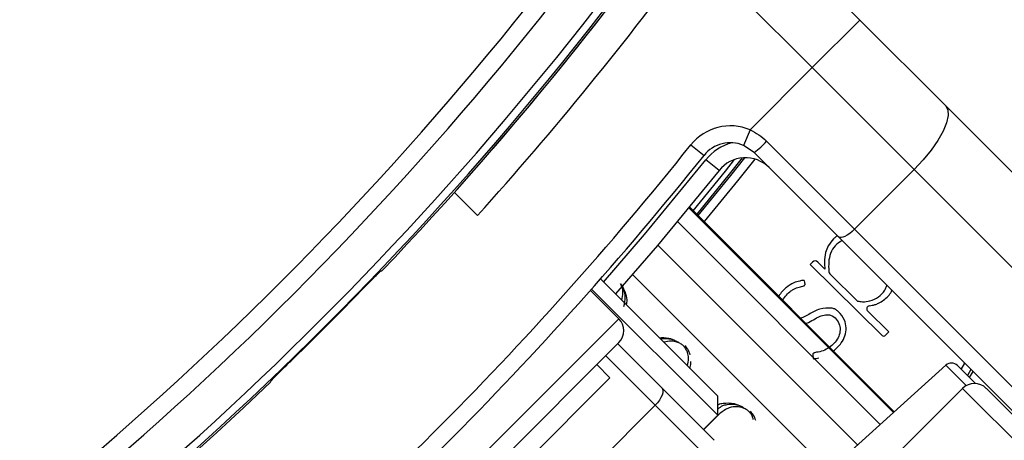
# Paper-space layout '3M DUO In Ground Anchor' of a CAD drawing. Header units: millimetres. Extents: x 10 to 10335, y 20 to 7920.
# Tile 79 of 116: x 3644 to 3702, y 7767 to 7792. Entities that reach past the tile are written whole.
import ezdxf

# ---------------------------------------------------------------- set-up
doc = ezdxf.new("R2010")
doc.units = ezdxf.units.MM

psp = doc.layouts.new('3M DUO In Ground Anchor')

# ---------------------------------------------------------------- linework, layer by layer
at = {"color": 7, "linetype": 'Continuous', "lineweight": 25}
for p, q in [((3686.264, 7798.931), (3693.494, 7791.701)), ((3690.666, 7788.873), (3683.66, 7795.879)), ((3693.494, 7791.701), (3690.666, 7788.873)), ((3693.494, 7791.701), (3698.573, 7786.622)), ((3686.975, 7785.182), (3690.666, 7788.873)), ((3696.712, 7782.826), (3690.666, 7788.873)), ((3698.573, 7786.622), (3728.56, 7756.635)), ((3686.975, 7785.182), (3686.585, 7784.261)), ((3683.462, 7784.293), (3684.243, 7783.669)), ((3687.219, 7783.834), (3686.585, 7784.261)), ((3687.96, 7784.508), (3693.176, 7779.291)), ((3692.228, 7778.826), (3687.219, 7783.834)), ((3685.135, 7782.776), (3684.354, 7783.401)), ((3693.176, 7779.291), (3696.712, 7782.826)), ((3726.699, 7752.839), (3696.712, 7782.826)), ((3669.427, 7781.473), (3670.799, 7780.101)), ((3695.534, 7768.459), (3683.381, 7780.612)), ((3692.162, 7778.891), (3692.085, 7778.849)), ((3693.176, 7779.291), (3723.164, 7749.304)), ((3722.215, 7748.839), (3692.228, 7778.826)), ((3690.686, 7777.337), (3690.542, 7777.191)), ((3690.542, 7777.191), (3694.815, 7772.991)), ((3691.419, 7776.92), (3690.991, 7777.34)), ((3665.078, 7776.823), (3665.128, 7776.823)), ((3691.42, 7776.915), (3691.419, 7776.92)), ((3691.74, 7776.604), (3693.349, 7775.022)), ((3678.099, 7776.337), (3685.056, 7769.38)), ((3679.187, 7773.976), (3677.503, 7775.66)), ((3677.569, 7775.735), (3685.056, 7768.248)), ((3695.213, 7773.191), (3693.957, 7774.425)), ((3695.018, 7772.993), (3695.213, 7773.191)), ((3662.782, 7756.157), (3679.187, 7772.562)), ((3679.117, 7772.491), (3681.735, 7769.873)), ((3678.657, 7770.476), (3677.879, 7771.254)), ((3698.598, 7771.219), (3689.293, 7762.84)), ((3699.287, 7771.201), (3700.353, 7770.134)), ((3700.003, 7770.484), (3700.211, 7770.842)), ((3658.521, 7770.216), (3658.522, 7770.266)), ((3678.657, 7770.476), (3664.868, 7756.687)), ((3681.735, 7769.873), (3684.844, 7766.764)), ((3699.583, 7769.843), (3688.362, 7758.622)), ((3724.563, 7746.278), (3700.998, 7769.843)), ((3685.056, 7768.248), (3685.056, 7769.38)), ((3684.844, 7765.349), (3681.347, 7768.847)), ((3684.208, 7767.4), (3685.056, 7768.248))]:
    psp.add_line(p, q, dxfattribs=at)
at = {"color": 8, "linetype": 'Continuous', "lineweight": 25}
for p, q in [((3683.335, 7780.556), (3695.48, 7768.411)), ((3695.533, 7768.459), (3683.381, 7780.612)), ((3694.695, 7767.704), (3682.66, 7779.739)), ((3693.352, 7766.494), (3681.495, 7778.351)), ((3691.649, 7764.962), (3680.004, 7776.607)), ((3661.368, 7756.157), (3679.187, 7773.976)), ((3681.347, 7768.847), (3678.409, 7771.784)), ((3699.513, 7770.974), (3699.72, 7771.333)), ((3699.806, 7770.011), (3698.598, 7771.219)), ((3700.086, 7770.967), (3699.879, 7770.609)), ((3699.583, 7769.843), (3724.021, 7745.406)), ((3681.347, 7768.847), (3677.921, 7765.422)), ((3685.177, 7768.346), (3684.22, 7767.388))]:
    psp.add_line(p, q, dxfattribs=at)
at = {"color": 7, "linetype": 'Continuous', "lineweight": 25, "flags": 128}
for points in [[(3698.573, 7786.622), (3698.707, 7786.379), (3698.728, 7786.037), (3698.634, 7785.608), (3698.429, 7785.11), (3698.12, 7784.561), (3697.721, 7783.982), (3697.245, 7783.397), (3696.712, 7782.826)], [(3683.901, 7780.093), (3685.833, 7782.471), (3686.674, 7783.527)], [(3685.135, 7782.776), (3681.471, 7778.321), (3678.992, 7775.445)], [(3693.176, 7779.291), (3693.034, 7779.158), (3692.887, 7779.039), (3692.743, 7778.939), (3692.606, 7778.862), (3692.481, 7778.81), (3692.374, 7778.787), (3692.288, 7778.792), (3692.228, 7778.826)], [(3681.735, 7769.873), (3681.784, 7769.797), (3681.803, 7769.697), (3681.793, 7769.576), (3681.753, 7769.44), (3681.686, 7769.294), (3681.593, 7769.142), (3681.478, 7768.991), (3681.347, 7768.847)]]:
    psp.add_lwpolyline(points, dxfattribs=at)
at = {"color": 8, "linetype": 'Continuous', "lineweight": 25, "flags": 128}
for points in [[(3678.283, 7776.153), (3680.707, 7778.967), (3684.354, 7783.401)], [(3683.605, 7780.388), (3685.508, 7782.731), (3686.06, 7783.423)], [(3686.509, 7783.519), (3685.736, 7782.548), (3683.812, 7780.181)], [(3687.249, 7783.45), (3686.223, 7782.158), (3684.256, 7779.738)]]:
    psp.add_lwpolyline(points, dxfattribs=at)
at = {"color": 7, "linetype": 'Continuous', "lineweight": 25}
for centre, radius, start, end in [((3615.689, 7819.655), 100, 335.6403, 204.3597), ((3615.689, 7819.655), 99, 335.85846, 204.14154), ((3615.689, 7819.655), 97.605, 336.17087, 203.82913), ((3520.442, 7914.902), 196.166, 303.6328, 326.3672), ((3520.442, 7914.902), 197.208, 303.6328, 326.3672), ((3520.442, 7914.902), 199.431, 303.6328, 326.3672), ((3520.442, 7914.902), 199.889, 303.6328, 326.3672), ((3520.442, 7914.902), 200, 316.33851, 326.3672), ((3520.442, 7914.902), 200, 319.14741, 326.3672), ((3520.855, 7915.455), 202, 317.92764, 323.70356), ((3685.805, 7782.42), 3, 67.04166, 141.35649), ((3521.785, 7913.559), 207, 308.64351, 321.35649), ((3685.805, 7782.42), 2, 67.04166, 141.35649), ((3683.99, 7788.125), 5.37, 306.96611, 317.66233), ((3521.785, 7913.559), 208, 308.64351, 321.35649), ((3686.697, 7781.527), 2, 45, 141.35649), ((3693.222, 7777.403), 1.839, 128.18077, 134.49494), ((3690.84, 7777.186), 0.216, 45.5, 135.5), ((3691.972, 7776.84), 0.331, 187.58789, 225.5), ((3520.442, 7914.902), 199.93, 314.24438, 315.75562), ((3694.088, 7774.559), 0.187, 99.55557, 225.5), ((3678.48, 7773.269), 1, 315, 45), ((3694.916, 7773.094), 0.144, 225.5, 315.5), ((3698.933, 7770.847), 0.5, 45, 132), ((3520.442, 7914.902), 200, 303.6328, 313.66149), ((3700.29, 7769.136), 1, 45, 135)]:
    psp.add_arc(centre, radius, start, end, dxfattribs=at)
at = {"color": 8, "linetype": 'Continuous', "lineweight": 25}
for centre, radius, start, end in [((3615.689, 7819.655), 97.434, 336.20971, 203.79029), ((3615.689, 7819.655), 96.934, 336.32441, 203.67559), ((3686.697, 7781.527), 3, 105.5484, 141.35649)]:
    psp.add_arc(centre, radius, start, end, dxfattribs=at)
at = {"color": 7, "linetype": 'Continuous', "lineweight": 25}
for points, knots in [([(3686.975, 7785.182), (3687.152, 7785.094), (3687.512, 7784.915), (3687.809, 7784.645), (3687.96, 7784.508)], [0, 0, 0, 0, 0.491209, 1, 1, 1, 1]), ([(3691.933, 7778.715), (3691.818, 7778.58), (3691.612, 7778.338), (3691.508, 7778.039), (3691.461, 7777.906)], [0, 0, 0, 0, 0.558316, 1, 1, 1, 1]), ([(3692.435, 7778.618), (3692.293, 7778.524), (3691.999, 7778.332), (3691.622, 7777.704), (3691.635, 7777.159), (3691.644, 7776.796)], [0, 0, 0, 0, 0.241102, 0.495348, 1, 1, 1, 1]), ([(3691.461, 7777.906), (3691.425, 7777.723), (3691.361, 7777.394), (3691.402, 7777.062), (3691.42, 7776.915)], [0, 0, 0, 0, 0.556875, 1, 1, 1, 1]), ([(3663.666, 7775.407), (3663.823, 7775.568), (3664.137, 7775.89), (3664.557, 7776.317), (3664.877, 7776.638), (3665.046, 7776.801), (3665.069, 7776.817), (3665.078, 7776.823)], [0, 0, 0, 0, 0.217103, 0.434207, 0.651285, 0.868325, 1, 1, 1, 1]), ([(3679.491, 7774.701), (3679.535, 7774.888), (3679.608, 7775.202), (3679.503, 7775.656), (3679.386, 7775.926), (3679.301, 7776.028), (3679.286, 7776.046)], [0, 0, 0, 0, 0.456921, 0.767867, 0.959152, 1, 1, 1, 1]), ([(3690.233, 7776.071), (3690.228, 7776.123), (3690.223, 7776.178), (3690.198, 7776.229), (3690.192, 7776.238), (3690.177, 7776.247), (3690.151, 7776.251), (3690.064, 7776.249), (3689.869, 7776.202), (3689.524, 7776.104), (3689.172, 7775.878), (3688.873, 7775.605), (3688.739, 7775.413), (3688.673, 7775.32)], [0, 0, 0, 0, 0.075578, 0.080465, 0.084635, 0.091088, 0.105195, 0.1238, 0.219705, 0.401196, 0.653773, 0.831239, 1, 1, 1, 1]), ([(3688.92, 7775.073), (3688.984, 7775.179), (3689.111, 7775.391), (3689.355, 7775.6), (3689.613, 7775.76), (3689.869, 7775.867), (3690.096, 7775.883), (3690.2, 7775.949), (3690.226, 7775.978), (3690.238, 7776.009), (3690.24, 7776.04), (3690.236, 7776.06), (3690.233, 7776.071)], [0, 0, 0, 0, 0.213517, 0.423814, 0.545115, 0.738167, 0.897984, 0.924344, 0.948283, 0.963977, 0.980753, 1, 1, 1, 1]), ([(3693.349, 7775.022), (3693.449, 7775.007), (3693.696, 7774.97), (3694.136, 7775.016), (3694.606, 7775.249), (3694.959, 7775.589), (3695.06, 7775.86), (3695.096, 7775.957)], [0, 0, 0, 0, 0.140009, 0.345164, 0.601929, 0.856978, 1, 1, 1, 1]), ([(3694.057, 7774.743), (3694.166, 7774.762), (3694.351, 7774.794), (3694.641, 7774.904), (3694.991, 7775.142), (3695.293, 7775.402), (3695.382, 7775.639), (3695.39, 7775.663)], [0, 0, 0, 0, 0.1965167, 0.3343198, 0.5487814, 0.9553945, 1, 1, 1, 1]), ([(3691.852, 7774.608), (3691.601, 7774.613), (3691.099, 7774.622), (3690.521, 7774.255), (3690.145, 7774.077), (3689.99, 7774.004)], [0, 0, 0, 0, 0.370114, 0.740188, 1, 1, 1, 1]), ([(3690.292, 7773.702), (3690.308, 7773.707), (3690.601, 7773.814), (3690.943, 7774.082), (3691.436, 7774.219), (3691.797, 7774.207), (3692.114, 7773.973), (3692.307, 7773.617), (3692.337, 7773.216), (3692.216, 7772.833), (3691.975, 7772.51), (3691.671, 7772.249), (3691.315, 7772.067), (3691.014, 7771.99), (3690.82, 7771.975), (3690.753, 7771.944), (3690.72, 7771.914), (3690.693, 7771.863), (3690.693, 7771.791), (3690.715, 7771.717), (3690.725, 7771.656), (3690.73, 7771.621), (3690.736, 7771.609), (3690.74, 7771.606), (3690.746, 7771.604), (3690.766, 7771.601), (3690.815, 7771.607), (3690.913, 7771.624), (3690.996, 7771.638), (3691.05, 7771.648)], [0, 0, 0, 0, 0.009305, 0.167074, 0.225782, 0.28148, 0.353853, 0.424934, 0.493204, 0.563427, 0.635666, 0.70627, 0.776608, 0.847853, 0.871742, 0.87942, 0.887041, 0.895375, 0.909499, 0.924386, 0.936816, 0.942465, 0.943179, 0.943836, 0.944918, 0.94635, 0.954749, 0.970906, 1, 1, 1, 1]), ([(3692.579, 7773.9), (3692.472, 7774.082), (3692.328, 7774.327), (3692.046, 7774.539), (3691.915, 7774.586), (3691.852, 7774.608)], [0, 0, 0, 0, 0.599205, 0.809031, 1, 1, 1, 1]), ([(3691.928, 7772.065), (3692.095, 7772.214), (3692.383, 7772.469), (3692.625, 7772.956), (3692.719, 7773.437), (3692.626, 7773.744), (3692.579, 7773.9)], [0, 0, 0, 0, 0.317785, 0.546147, 0.7692, 1, 1, 1, 1]), ([(3682.744, 7772.563), (3682.714, 7772.58), (3682.57, 7772.664), (3682.204, 7772.786), (3681.877, 7772.802), (3681.692, 7772.752), (3681.686, 7772.75)], [0, 0, 0, 0, 0.081369, 0.39528, 0.980228, 1, 1, 1, 1]), ([(3683.42, 7771.831), (3683.382, 7771.945), (3683.316, 7772.141), (3683.169, 7772.305), (3683.107, 7772.373)], [0, 0, 0, 0, 0.582959, 1, 1, 1, 1]), ([(3658.522, 7770.266), (3658.538, 7770.287), (3658.57, 7770.328), (3658.819, 7770.581), (3659.185, 7770.943), (3659.582, 7771.332), (3659.84, 7771.583), (3659.937, 7771.678)], [0, 0, 0, 0, 0.217051, 0.434103, 0.651134, 0.868185, 1, 1, 1, 1]), ([(3683.407, 7771.029), (3683.433, 7771.127), (3683.468, 7771.26), (3683.454, 7771.409), (3683.45, 7771.447)], [0, 0, 0, 0, 0.7460781, 1, 1, 1, 1]), ([(3686.633, 7768.674), (3686.604, 7768.691), (3686.459, 7768.775), (3686.091, 7768.902), (3685.689, 7768.895), (3685.306, 7768.805), (3685.148, 7768.684), (3685.056, 7768.615)], [0, 0, 0, 0, 0.050247, 0.244096, 0.605317, 0.77277, 1, 1, 1, 1]), ([(3687.309, 7767.942), (3687.271, 7768.056), (3687.206, 7768.251), (3687.058, 7768.416), (3686.997, 7768.484)], [0, 0, 0, 0, 0.582959, 1, 1, 1, 1])]:
    psp.add_open_spline(points, degree=3, knots=knots, dxfattribs=at)
at = {"color": 8, "linetype": 'Continuous', "lineweight": 25}
for points, knots in [([(3679.278, 7776.038), (3679.311, 7775.999), (3679.43, 7775.86), (3679.58, 7775.53), (3679.688, 7775.14), (3679.643, 7774.902), (3679.626, 7774.81)], [0, 0, 0, 0, 0.097436, 0.355754, 0.751941, 1, 1, 1, 1]), ([(3679.364, 7775.072), (3679.4, 7775.221), (3679.458, 7775.469), (3679.406, 7775.817), (3679.314, 7775.989), (3679.284, 7776.044)], [0, 0, 0, 0, 0.507087, 0.841264, 1, 1, 1, 1]), ([(3681.59, 7772.846), (3681.772, 7772.858), (3682.077, 7772.876), (3682.459, 7772.733), (3682.629, 7772.633), (3682.665, 7772.612)], [0, 0, 0, 0, 0.536909, 0.901806, 1, 1, 1, 1]), ([(3683.253, 7771.183), (3683.29, 7771.332), (3683.351, 7771.58), (3683.284, 7771.944), (3683.166, 7772.196), (3683.021, 7772.371), (3682.839, 7772.508), (3682.598, 7772.61), (3682.247, 7772.668), (3682.007, 7772.614), (3681.857, 7772.579)], [0, 0, 0, 0, 0.211131, 0.350207, 0.4375974, 0.5060916, 0.5744372, 0.6636759, 0.7891624, 1, 1, 1, 1]), ([(3685.056, 7768.861), (3685.072, 7768.871), (3685.162, 7768.931), (3685.485, 7768.983), (3685.929, 7768.996), (3686.348, 7768.844), (3686.518, 7768.744), (3686.555, 7768.723)], [0, 0, 0, 0, 0.040738, 0.239639, 0.680815, 0.93232, 1, 1, 1, 1]), ([(3687.163, 7768.001), (3687.158, 7768.034), (3687.142, 7768.138), (3687.053, 7768.307), (3686.911, 7768.482), (3686.728, 7768.618), (3686.487, 7768.721), (3686.137, 7768.775), (3685.649, 7768.707), (3685.353, 7768.481), (3685.177, 7768.346)], [0, 0, 0, 0, 0.039867, 0.126673, 0.194708, 0.262596, 0.351237, 0.475884, 0.688008, 1, 1, 1, 1])]:
    psp.add_open_spline(points, degree=3, knots=knots, dxfattribs=at)

doc.saveas('drawing.dxf')
